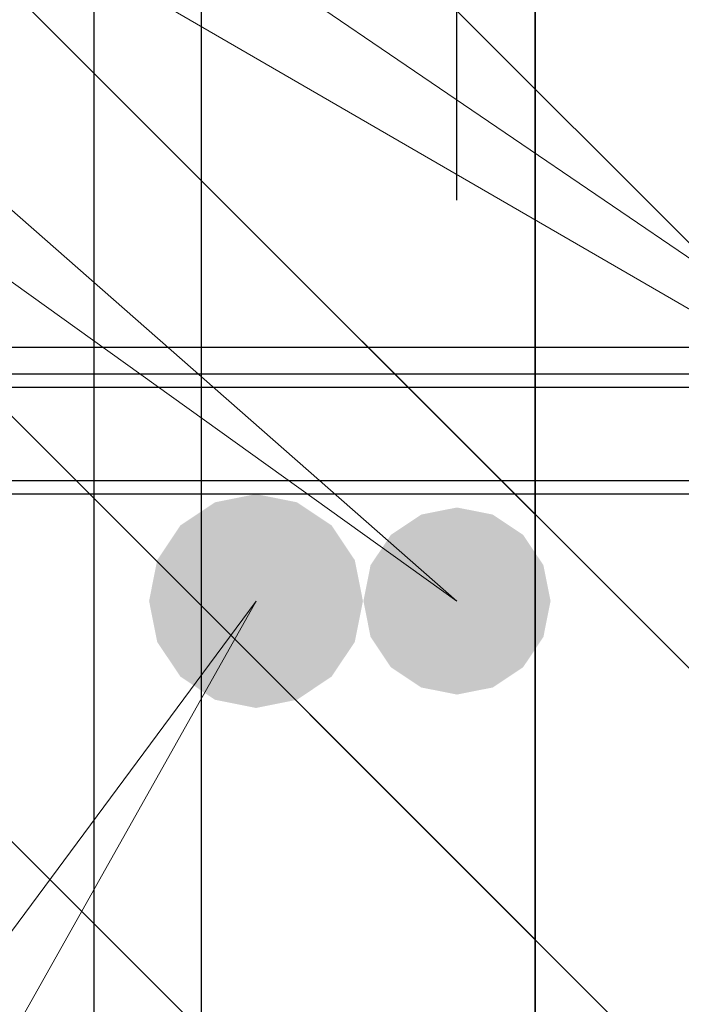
# Model space of a CAD drawing. Header units: metres. Extents: x -38 to 97, y -15 to 21.
# Tile 61 of 235: x 72.3073 to 72.3568, y 3.3168 to 3.3905. Entities that reach past the tile are written whole.
import ezdxf

# ---------------------------------------------------------------- set-up
doc = ezdxf.new("R2010")
doc.units = ezdxf.units.M
doc.header["$PDMODE"] = 65
for name, color, linetype, lineweight in [('XR$3$Арм.стержн. Арматура края', 96, 'Continuous', 35), ('XR$4$Арм. стержнями верхней зоны', 180, 'Continuous', 35), ('XR$4$Арм.стержн. Арматура края', 96, 'Continuous', 35), ('XR$4$Арм.стержн. Доп. арматура', 180, 'Continuous', 35), ('XR$4$Арм.стержн. Хомут', 240, 'Continuous', 35), ('XR$4$Арм.стержн.горизонт. 1', 180, 'Continuous', 35), ('XR$4$Размерная линия (1)', 7, 'Continuous', 13), ('XR$6$Арм. стержнями верхней зоны', 180, 'Continuous', 35), ('XR$6$Арм.стержн. Арматура края', 96, 'Continuous', 35), ('XR$6$Арм.стержн. Доп. арматура', 180, 'Continuous', 35), ('XR$6$Арм.стержн. Хомут', 240, 'Continuous', 35), ('XR$6$Арм.стержн.горизонт. 1', 180, 'Continuous', 35), ('XR$6$Размерная линия (1)', 7, 'Continuous', 13)]:
    doc.layers.add(name, color=color, linetype=linetype, lineweight=lineweight)
doc.styles.add('ISOCPEUR', font='txt')
doc.dimstyles.new('DIMSTYLE_23', dxfattribs={"dimtxt": 0.03, "dimasz": 0.03, "dimexe": 0, "dimexo": 0, "dimgap": 0.015, "dimtad": 2, "dimdec": 0, "dimlfac": 1000, "dimrnd": 5, "dimzin": 12, "dimdsep": 46, "dimtxsty": 'ISOCPEUR', "dimblk1": 'ALL_ML_STRICH', "dimblk2": 'ALL_ML_STRICH', "dimsah": 1, "dimcen": 0, "dimclrd": 7, "dimclre": 256, "dimclrt": 7, "dimadec": 0, "dimazin": 0, "dimtfac": 1, "dimtdec": 0, "dimtix": 1, "dimtmove": 2, "dimatfit": 3, "dimfxl": 0, "dimtvp": 1.2, "dimtzin": 0, "dimlwd": 0, "dimlwe": -3, "dimarcsym": 0})
doc.dimstyles.new('DIMSTYLE_24', dxfattribs={"dimtxt": 0.03, "dimasz": 0.03, "dimexe": 0, "dimexo": 0, "dimgap": 0.015, "dimtad": 2, "dimdec": 0, "dimlfac": 1000, "dimrnd": 5, "dimzin": 12, "dimdsep": 46, "dimtxsty": 'ISOCPEUR', "dimblk1": 'ALL_ML_STRICH', "dimblk2": 'ALL_ML_STRICH', "dimsah": 1, "dimcen": 0, "dimclrd": 7, "dimclre": 256, "dimclrt": 7, "dimadec": 0, "dimazin": 0, "dimtfac": 1, "dimtdec": 0, "dimtix": 1, "dimtmove": 2, "dimatfit": 3, "dimfxl": 0, "dimtzin": 0, "dimlwd": 0, "dimlwe": -3, "dimarcsym": 0})
pattern_1 = [(135, (0, 0), (-0.031819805, -0.031819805), [0.4, -0.05, 0, -0.05]), (135, (-0.01591, -0.01591), (-0.031819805, -0.031819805), [0.8, -0.1, 0.1, -0.1])]

# ---------------------------------------------------------------- blocks, each defined once
blk = doc.blocks.new('ALL_ML_STRICH')
at = {"color": 0, "linetype": 'ByBlock', "lineweight": -2}
for p, q in [((0, -0.5), (0, 0.5)), ((-0.3, -0.3), (0.3, 0.3)), ((-1, 0), (0.5, 0))]:
    blk.add_line(p, q, dxfattribs=at)
blk = doc.blocks.new('*D338')
at = {"layer": 'DEFPOINTS', "color": 7, "linetype": 'Continuous', "lineweight": 13, "transparency": 33554687}
for p in [(72.200139, 3.479037), (72.200139, 3.391972), (72.255139, 3.356972)]:
    blk.add_point(p, dxfattribs=at)
at = {"layer": 'XR$4$Размерная линия (1)', "color": 9, "linetype": 'Continuous', "lineweight": -2, "true_color": 0xc7c7c7, "transparency": 33554687}
for p, q in [((72.200139, 3.411972), (72.200139, 3.479037)), ((72.255139, 3.376972), (72.255139, 3.479037))]:
    blk.add_line(p, q, dxfattribs=at)
at = {"layer": 'XR$4$Размерная линия (1)', "color": 7, "linetype": 'Continuous', "lineweight": -2, "transparency": 33554687}
blk.add_line((72.200139, 3.479037), (72.255139, 3.479037), dxfattribs=at)
at = {"layer": 'XR$4$Размерная линия (1)', "color": 7, "linetype": 'Continuous', "lineweight": 13, "transparency": 33554687, "xscale": 0.03, "yscale": 0.03, "zscale": 0.03, "rotation": 180}
blk.add_blockref('ALL_ML_STRICH', (72.200139, 3.479037), dxfattribs=at)
at = {"layer": 'XR$4$Размерная линия (1)', "color": 7, "linetype": 'Continuous', "lineweight": 13, "transparency": 33554687, "xscale": 0.03, "yscale": 0.03, "zscale": 0.03}
blk.add_blockref('ALL_ML_STRICH', (72.255139, 3.479037), dxfattribs=at)
at = {"layer": 'XR$4$Размерная линия (1)', "color": 7, "linetype": 'Continuous', "lineweight": 13, "transparency": 33554687, "insert": (72.281413, 3.552915), "char_height": 0.03, "width": 0.06, "attachment_point": 5, "style": 'ISOCPEUR'}
blk.add_mtext('\\A1;{55}', dxfattribs=at)
blk = doc.blocks.new('*D339')
at = {"layer": 'DEFPOINTS', "color": 7, "linetype": 'Continuous', "lineweight": 13, "transparency": 33554687}
for p in [(72.255139, 3.479037), (72.255139, 3.356972), (72.340063, 3.356972)]:
    blk.add_point(p, dxfattribs=at)
at = {"layer": 'XR$4$Размерная линия (1)', "color": 9, "linetype": 'Continuous', "lineweight": -2, "true_color": 0xc7c7c7, "transparency": 33554687}
for p, q in [((72.255139, 3.376972), (72.255139, 3.479037)), ((72.340063, 3.376972), (72.340063, 3.479037))]:
    blk.add_line(p, q, dxfattribs=at)
at = {"layer": 'XR$4$Размерная линия (1)', "color": 7, "linetype": 'Continuous', "lineweight": -2, "transparency": 33554687}
blk.add_line((72.255139, 3.479037), (72.340063, 3.479037), dxfattribs=at)
at = {"layer": 'XR$4$Размерная линия (1)', "color": 7, "linetype": 'Continuous', "lineweight": 13, "transparency": 33554687, "xscale": 0.03, "yscale": 0.03, "zscale": 0.03, "rotation": 180}
blk.add_blockref('ALL_ML_STRICH', (72.255139, 3.479037), dxfattribs=at)
at = {"layer": 'XR$4$Размерная линия (1)', "color": 7, "linetype": 'Continuous', "lineweight": 13, "transparency": 33554687, "xscale": 0.03, "yscale": 0.03, "zscale": 0.03}
blk.add_blockref('ALL_ML_STRICH', (72.340063, 3.479037), dxfattribs=at)
at = {"layer": 'XR$4$Размерная линия (1)', "color": 7, "linetype": 'Continuous', "lineweight": 13, "transparency": 33554687, "insert": (72.299101, 3.501537), "char_height": 0.03, "width": 0.06, "attachment_point": 5, "style": 'ISOCPEUR'}
blk.add_mtext('\\A1;{85}', dxfattribs=at)
blk = doc.blocks.new('*D340')
at = {"layer": 'DEFPOINTS', "color": 7, "linetype": 'Continuous', "lineweight": 13, "transparency": 33554687}
for p in [(72.340063, 3.479037), (72.340063, 3.356972), (72.39514, 3.356972)]:
    blk.add_point(p, dxfattribs=at)
at = {"layer": 'XR$4$Размерная линия (1)', "color": 9, "linetype": 'Continuous', "lineweight": -2, "true_color": 0xc7c7c7, "transparency": 33554687}
for p, q in [((72.340063, 3.376972), (72.340063, 3.479037)), ((72.39514, 3.376972), (72.39514, 3.479037))]:
    blk.add_line(p, q, dxfattribs=at)
at = {"layer": 'XR$4$Размерная линия (1)', "color": 7, "linetype": 'Continuous', "lineweight": -2, "transparency": 33554687}
blk.add_line((72.340063, 3.479037), (72.39514, 3.479037), dxfattribs=at)
at = {"layer": 'XR$4$Размерная линия (1)', "color": 7, "linetype": 'Continuous', "lineweight": 13, "transparency": 33554687, "xscale": 0.03, "yscale": 0.03, "zscale": 0.03, "rotation": 180}
blk.add_blockref('ALL_ML_STRICH', (72.340063, 3.479037), dxfattribs=at)
at = {"layer": 'XR$4$Размерная линия (1)', "color": 7, "linetype": 'Continuous', "lineweight": 13, "transparency": 33554687, "xscale": 0.03, "yscale": 0.03, "zscale": 0.03}
blk.add_blockref('ALL_ML_STRICH', (72.39514, 3.479037), dxfattribs=at)
at = {"layer": 'XR$4$Размерная линия (1)', "color": 7, "linetype": 'Continuous', "lineweight": 13, "transparency": 33554687, "insert": (72.433659, 3.502243), "char_height": 0.03, "width": 0.06, "attachment_point": 5, "style": 'ISOCPEUR'}
blk.add_mtext('\\A1;{55}', dxfattribs=at)
blk = doc.blocks.new('*D695')
at = {"layer": 'DEFPOINTS', "color": 7, "linetype": 'Continuous', "lineweight": 13, "transparency": 33554687}
for p in [(72.200139, 3.479037), (72.200139, 3.391972), (72.255139, 3.356972)]:
    blk.add_point(p, dxfattribs=at)
at = {"layer": 'XR$6$Размерная линия (1)', "color": 9, "linetype": 'Continuous', "lineweight": -2, "true_color": 0xc7c7c7, "transparency": 33554687}
for p, q in [((72.200139, 3.411972), (72.200139, 3.479037)), ((72.255139, 3.376972), (72.255139, 3.479037))]:
    blk.add_line(p, q, dxfattribs=at)
at = {"layer": 'XR$6$Размерная линия (1)', "color": 7, "linetype": 'Continuous', "lineweight": -2, "transparency": 33554687}
blk.add_line((72.200139, 3.479037), (72.255139, 3.479037), dxfattribs=at)
at = {"layer": 'XR$6$Размерная линия (1)', "color": 7, "linetype": 'Continuous', "lineweight": 13, "transparency": 33554687, "xscale": 0.03, "yscale": 0.03, "zscale": 0.03, "rotation": 180}
blk.add_blockref('ALL_ML_STRICH', (72.200139, 3.479037), dxfattribs=at)
at = {"layer": 'XR$6$Размерная линия (1)', "color": 7, "linetype": 'Continuous', "lineweight": 13, "transparency": 33554687, "xscale": 0.03, "yscale": 0.03, "zscale": 0.03}
blk.add_blockref('ALL_ML_STRICH', (72.255139, 3.479037), dxfattribs=at)
at = {"layer": 'XR$6$Размерная линия (1)', "color": 7, "linetype": 'Continuous', "lineweight": 13, "transparency": 33554687, "insert": (72.281413, 3.552915), "char_height": 0.03, "width": 0.06, "attachment_point": 5, "style": 'ISOCPEUR'}
blk.add_mtext('\\A1;{55}', dxfattribs=at)
blk = doc.blocks.new('*D696')
at = {"layer": 'DEFPOINTS', "color": 7, "linetype": 'Continuous', "lineweight": 13, "transparency": 33554687}
for p in [(72.255139, 3.479037), (72.255139, 3.356972), (72.340063, 3.356972)]:
    blk.add_point(p, dxfattribs=at)
at = {"layer": 'XR$6$Размерная линия (1)', "color": 9, "linetype": 'Continuous', "lineweight": -2, "true_color": 0xc7c7c7, "transparency": 33554687}
for p, q in [((72.255139, 3.376972), (72.255139, 3.479037)), ((72.340063, 3.376972), (72.340063, 3.479037))]:
    blk.add_line(p, q, dxfattribs=at)
at = {"layer": 'XR$6$Размерная линия (1)', "color": 7, "linetype": 'Continuous', "lineweight": -2, "transparency": 33554687}
blk.add_line((72.255139, 3.479037), (72.340063, 3.479037), dxfattribs=at)
at = {"layer": 'XR$6$Размерная линия (1)', "color": 7, "linetype": 'Continuous', "lineweight": 13, "transparency": 33554687, "xscale": 0.03, "yscale": 0.03, "zscale": 0.03, "rotation": 180}
blk.add_blockref('ALL_ML_STRICH', (72.255139, 3.479037), dxfattribs=at)
at = {"layer": 'XR$6$Размерная линия (1)', "color": 7, "linetype": 'Continuous', "lineweight": 13, "transparency": 33554687, "xscale": 0.03, "yscale": 0.03, "zscale": 0.03}
blk.add_blockref('ALL_ML_STRICH', (72.340063, 3.479037), dxfattribs=at)
at = {"layer": 'XR$6$Размерная линия (1)', "color": 7, "linetype": 'Continuous', "lineweight": 13, "transparency": 33554687, "insert": (72.299101, 3.501537), "char_height": 0.03, "width": 0.06, "attachment_point": 5, "style": 'ISOCPEUR'}
blk.add_mtext('\\A1;{85}', dxfattribs=at)
blk = doc.blocks.new('*D697')
at = {"layer": 'DEFPOINTS', "color": 7, "linetype": 'Continuous', "lineweight": 13, "transparency": 33554687}
for p in [(72.340063, 3.479037), (72.340063, 3.356972), (72.39514, 3.356972)]:
    blk.add_point(p, dxfattribs=at)
at = {"layer": 'XR$6$Размерная линия (1)', "color": 9, "linetype": 'Continuous', "lineweight": -2, "true_color": 0xc7c7c7, "transparency": 33554687}
for p, q in [((72.340063, 3.376972), (72.340063, 3.479037)), ((72.39514, 3.376972), (72.39514, 3.479037))]:
    blk.add_line(p, q, dxfattribs=at)
at = {"layer": 'XR$6$Размерная линия (1)', "color": 7, "linetype": 'Continuous', "lineweight": -2, "transparency": 33554687}
blk.add_line((72.340063, 3.479037), (72.39514, 3.479037), dxfattribs=at)
at = {"layer": 'XR$6$Размерная линия (1)', "color": 7, "linetype": 'Continuous', "lineweight": 13, "transparency": 33554687, "xscale": 0.03, "yscale": 0.03, "zscale": 0.03, "rotation": 180}
blk.add_blockref('ALL_ML_STRICH', (72.340063, 3.479037), dxfattribs=at)
at = {"layer": 'XR$6$Размерная линия (1)', "color": 7, "linetype": 'Continuous', "lineweight": 13, "transparency": 33554687, "xscale": 0.03, "yscale": 0.03, "zscale": 0.03}
blk.add_blockref('ALL_ML_STRICH', (72.39514, 3.479037), dxfattribs=at)
at = {"layer": 'XR$6$Размерная линия (1)', "color": 7, "linetype": 'Continuous', "lineweight": 13, "transparency": 33554687, "insert": (72.433659, 3.502243), "char_height": 0.03, "width": 0.06, "attachment_point": 5, "style": 'ISOCPEUR'}
blk.add_mtext('\\A1;{55}', dxfattribs=at)

msp = doc.modelspace()

# ---------------------------------------------------------------- hatches: boundary and pattern name
at = {"linetype": 'Continuous', "lineweight": 13, "transparency": 33554687}
h = msp.add_hatch(dxfattribs=at)
h.set_pattern_fill('__________540', scale=0.015, style=0, pattern_type=2)
h.set_pattern_definition(pattern_1)
h.paths.add_polyline_path([(72.345916, 3.618307), (72.125916, 3.618307), (72.125916, 3.498307), (72.045916, 3.458307), (72.045916, 3.258307), (72.345916, 3.258307)], flags=0)
h = msp.add_hatch(dxfattribs=at)
h.set_pattern_fill('__________540', scale=0.015, style=0, pattern_type=2)
h.set_pattern_definition(pattern_1)
h.paths.add_polyline_path([(72.20014, 3.391972), (72.20014, 3.191972), (72.627321, 3.191972), (72.627321, 3.391972)], flags=0)
h = msp.add_hatch(dxfattribs=at)
h.set_pattern_fill('__________540', scale=0.015, style=0, pattern_type=2)
h.set_pattern_definition(pattern_1)
h.paths.add_polyline_path([(72.20014, 3.391972), (72.20014, 3.191972), (72.627321, 3.191972), (72.627321, 3.391972)], flags=0)
at = {"layer": 'XR$4$Арм.стержн. Доп. арматура', "linetype": 'Continuous', "lineweight": 50, "transparency": 33554687}
msp.add_hatch(color=7, dxfattribs=at).paths.add_polyline_path([(72.347063, 3.346972), (72.346531, 3.349651), (72.345013, 3.351922), (72.342742, 3.353439), (72.340063, 3.353972), (72.337385, 3.353439), (72.335114, 3.351922), (72.333596, 3.349651), (72.333063, 3.346972), (72.333596, 3.344293), (72.335114, 3.342022), (72.337385, 3.340505), (72.340063, 3.339972), (72.342742, 3.340505), (72.345013, 3.342022), (72.346531, 3.344293)])
at = {"layer": 'XR$4$Арм.стержн.горизонт. 1', "linetype": 'Continuous', "lineweight": 50, "transparency": 33554687}
msp.add_hatch(color=7, dxfattribs=at).paths.add_polyline_path([(72.333026, 3.346972), (72.332417, 3.350034), (72.330682, 3.352629), (72.328087, 3.354363), (72.325026, 3.354972), (72.321964, 3.354363), (72.319369, 3.352629), (72.317634, 3.350034), (72.317026, 3.346972), (72.317634, 3.343911), (72.319369, 3.341315), (72.321964, 3.339581), (72.325026, 3.338972), (72.328087, 3.339581), (72.330682, 3.341315), (72.332417, 3.343911)])
at = {"layer": 'XR$6$Арм.стержн. Доп. арматура', "linetype": 'Continuous', "lineweight": 50, "transparency": 33554687}
msp.add_hatch(color=7, dxfattribs=at).paths.add_polyline_path([(72.347063, 3.346972), (72.346531, 3.349651), (72.345013, 3.351922), (72.342742, 3.353439), (72.340063, 3.353972), (72.337385, 3.353439), (72.335114, 3.351922), (72.333596, 3.349651), (72.333063, 3.346972), (72.333596, 3.344293), (72.335114, 3.342022), (72.337385, 3.340505), (72.340063, 3.339972), (72.342742, 3.340505), (72.345013, 3.342022), (72.346531, 3.344293)])
at = {"layer": 'XR$6$Арм.стержн.горизонт. 1', "linetype": 'Continuous', "lineweight": 50, "transparency": 33554687}
msp.add_hatch(color=7, dxfattribs=at).paths.add_polyline_path([(72.333026, 3.346972), (72.332417, 3.350034), (72.330682, 3.352629), (72.328087, 3.354363), (72.325026, 3.354972), (72.321964, 3.354363), (72.319369, 3.352629), (72.317634, 3.350034), (72.317026, 3.346972), (72.317634, 3.343911), (72.319369, 3.341315), (72.321964, 3.339581), (72.325026, 3.338972), (72.328087, 3.339581), (72.330682, 3.341315), (72.332417, 3.343911)])

# ---------------------------------------------------------------- linework, layer by layer
at = {"color": 7, "linetype": 'Continuous', "lineweight": 35, "transparency": 33554687}
msp.add_line((72.345916, 3.258307), (72.345916, 3.418307), dxfattribs=at)
at = {"layer": 'XR$3$Арм.стержн. Арматура края', "color": 40, "linetype": 'Continuous', "lineweight": 25, "transparency": 33554687}
for points in [[(72.320916, 3.518307), (72.320916, 3.309984), (72.320236, 3.305104), (72.318562, 3.300023), (72.315943, 3.295347), (72.312726, 3.291496), (72.308875, 3.28828), (72.304199, 3.285661), (72.299119, 3.283986), (72.294239, 3.283307), (72.097593, 3.283307)], [(72.098147, 3.291307), (72.293685, 3.291307), (72.2973, 3.29181), (72.300962, 3.293017), (72.304317, 3.294896), (72.307046, 3.297176), (72.309326, 3.299905), (72.311205, 3.30326), (72.312412, 3.306922), (72.312916, 3.310538), (72.312916, 3.518307)]]:
    msp.add_lwpolyline(points, dxfattribs=at)
at = {"layer": 'XR$4$Арм. стержнями верхней зоны', "color": 4, "linetype": 'Continuous', "lineweight": 25, "transparency": 33554687}
msp.add_lwpolyline([(72.225139, 3.365972), (72.632321, 3.365972), (72.632321, 3.355972), (72.225139, 3.355972), (72.225139, 3.365972)], dxfattribs=at)
msp.add_lwpolyline([(72.225139, 3.365972), (72.632321, 3.365972), (72.632321, 3.355972), (72.225139, 3.355972), (72.225139, 3.365972)], dxfattribs=at)
at = {"layer": 'XR$4$Арм.стержн. Арматура края', "color": 4, "linetype": 'Continuous', "lineweight": 25, "transparency": 33554687}
for points in [[(72.632321, 3.231972), (72.253704, 3.231972), (72.248488, 3.232698), (72.243049, 3.234491), (72.23804, 3.237296), (72.233912, 3.240745), (72.230464, 3.244873), (72.227658, 3.249882), (72.225865, 3.255321), (72.225139, 3.260537), (72.225139, 3.337408), (72.225865, 3.342623), (72.227658, 3.348063), (72.230464, 3.353072), (72.233912, 3.3572), (72.23804, 3.360648), (72.243049, 3.363453), (72.248488, 3.365246), (72.253704, 3.365972), (72.632321, 3.365972)], [(72.632321, 3.355972), (72.254396, 3.355972), (72.250761, 3.355466), (72.247095, 3.354258), (72.243737, 3.352378), (72.241011, 3.3501), (72.238734, 3.347374), (72.236854, 3.344017), (72.235645, 3.34035), (72.235139, 3.336715), (72.235139, 3.261229), (72.235645, 3.257594), (72.236854, 3.253927), (72.238734, 3.25057), (72.241011, 3.247844), (72.243737, 3.245567), (72.247095, 3.243687), (72.250761, 3.242478), (72.254396, 3.241972), (72.632321, 3.241972)]]:
    msp.add_lwpolyline(points, dxfattribs=at)
at = {"layer": 'XR$4$Арм.стержн. Доп. арматура', "color": 7, "linetype": 'Continuous', "lineweight": 13, "transparency": 33554687}
for q in [(72.39514, 3.346972), (72.340063, 3.346972)]:
    msp.add_line((72.150083, 3.513778), q, dxfattribs=at)
at = {"layer": 'XR$4$Арм.стержн. Хомут', "color": 40, "linetype": 'Continuous', "lineweight": 25, "transparency": 33554687}
for points in [[(72.225101, 3.143649), (72.225101, 3.336295), (72.22578, 3.341175), (72.227455, 3.346255), (72.230074, 3.350932), (72.233291, 3.354782), (72.237142, 3.357999), (72.241818, 3.360618), (72.246898, 3.362293), (72.251778, 3.362972), (72.398463, 3.362972), (72.403343, 3.362293), (72.408423, 3.360618), (72.413099, 3.357999), (72.41695, 3.354782), (72.420167, 3.350932), (72.422786, 3.346255), (72.424461, 3.341175), (72.42514, 3.336295), (72.42514, 3.143649)], [(72.225101, 3.143649), (72.225101, 3.336295), (72.22578, 3.341175), (72.227455, 3.346255), (72.230074, 3.350932), (72.233291, 3.354782), (72.237142, 3.357999), (72.241818, 3.360618), (72.246898, 3.362293), (72.251778, 3.362972), (72.398463, 3.362972), (72.403343, 3.362293), (72.408423, 3.360618), (72.413099, 3.357999), (72.41695, 3.354782), (72.420167, 3.350932), (72.422786, 3.346255), (72.424461, 3.341175), (72.42514, 3.336295), (72.42514, 3.143649)], [(72.225101, 3.143649), (72.225101, 3.336295), (72.22578, 3.341175), (72.227455, 3.346255), (72.230074, 3.350932), (72.233291, 3.354782), (72.237142, 3.357999), (72.241818, 3.360618), (72.246898, 3.362293), (72.251778, 3.362972), (72.398463, 3.362972), (72.403343, 3.362293), (72.408423, 3.360618), (72.413099, 3.357999), (72.41695, 3.354782), (72.420167, 3.350932), (72.422786, 3.346255), (72.424461, 3.341175), (72.42514, 3.336295), (72.42514, 3.143649)], [(72.41714, 3.144203), (72.41714, 3.335741), (72.416637, 3.339357), (72.415429, 3.343019), (72.413551, 3.346374), (72.411271, 3.349103), (72.408541, 3.351383), (72.405186, 3.353262), (72.401524, 3.354469), (72.397909, 3.354972), (72.252332, 3.354972), (72.248716, 3.354469), (72.245054, 3.353262), (72.2417, 3.351383), (72.23897, 3.349103), (72.23669, 3.346374), (72.234812, 3.343019), (72.233604, 3.339357), (72.233101, 3.335741), (72.233101, 3.144203)], [(72.41714, 3.144203), (72.41714, 3.335741), (72.416637, 3.339357), (72.415429, 3.343019), (72.413551, 3.346374), (72.411271, 3.349103), (72.408541, 3.351383), (72.405186, 3.353262), (72.401524, 3.354469), (72.397909, 3.354972), (72.252332, 3.354972), (72.248716, 3.354469), (72.245054, 3.353262), (72.2417, 3.351383), (72.23897, 3.349103), (72.23669, 3.346374), (72.234812, 3.343019), (72.233604, 3.339357), (72.233101, 3.335741), (72.233101, 3.144203)], [(72.41714, 3.144203), (72.41714, 3.335741), (72.416637, 3.339357), (72.415429, 3.343019), (72.413551, 3.346374), (72.411271, 3.349103), (72.408541, 3.351383), (72.405186, 3.353262), (72.401524, 3.354469), (72.397909, 3.354972), (72.252332, 3.354972), (72.248716, 3.354469), (72.245054, 3.353262), (72.2417, 3.351383), (72.23897, 3.349103), (72.23669, 3.346374), (72.234812, 3.343019), (72.233604, 3.339357), (72.233101, 3.335741), (72.233101, 3.144203)]]:
    msp.add_lwpolyline(points, dxfattribs=at)
at = {"layer": 'XR$4$Арм.стержн.горизонт. 1', "color": 7, "linetype": 'Continuous', "lineweight": 13, "transparency": 33554687}
msp.add_line((72.053669, 2.980558), (72.325026, 3.346972), dxfattribs=at)
at = {"layer": 'XR$6$Арм. стержнями верхней зоны', "color": 4, "linetype": 'Continuous', "lineweight": 25, "transparency": 33554687}
msp.add_lwpolyline([(72.225139, 3.365972), (72.632321, 3.365972), (72.632321, 3.355972), (72.225139, 3.355972), (72.225139, 3.365972)], dxfattribs=at)
msp.add_lwpolyline([(72.225139, 3.365972), (72.632321, 3.365972), (72.632321, 3.355972), (72.225139, 3.355972), (72.225139, 3.365972)], dxfattribs=at)
at = {"layer": 'XR$6$Арм.стержн. Арматура края', "color": 4, "linetype": 'Continuous', "lineweight": 25, "transparency": 33554687}
for points in [[(72.632321, 3.231972), (72.253704, 3.231972), (72.248488, 3.232698), (72.243049, 3.234491), (72.23804, 3.237296), (72.233912, 3.240745), (72.230464, 3.244873), (72.227658, 3.249882), (72.225865, 3.255321), (72.225139, 3.260537), (72.225139, 3.337408), (72.225865, 3.342623), (72.227658, 3.348063), (72.230464, 3.353072), (72.233912, 3.3572), (72.23804, 3.360648), (72.243049, 3.363453), (72.248488, 3.365246), (72.253704, 3.365972), (72.632321, 3.365972)], [(72.632321, 3.355972), (72.254396, 3.355972), (72.250761, 3.355466), (72.247095, 3.354258), (72.243737, 3.352378), (72.241011, 3.3501), (72.238734, 3.347374), (72.236854, 3.344017), (72.235645, 3.34035), (72.235139, 3.336715), (72.235139, 3.261229), (72.235645, 3.257594), (72.236854, 3.253927), (72.238734, 3.25057), (72.241011, 3.247844), (72.243737, 3.245567), (72.247095, 3.243687), (72.250761, 3.242478), (72.254396, 3.241972), (72.632321, 3.241972)]]:
    msp.add_lwpolyline(points, dxfattribs=at)
at = {"layer": 'XR$6$Арм.стержн. Доп. арматура', "color": 7, "linetype": 'Continuous', "lineweight": 13, "transparency": 33554687}
for q in [(72.39514, 3.346972), (72.340063, 3.346972)]:
    msp.add_line((72.107274, 3.513744), q, dxfattribs=at)
at = {"layer": 'XR$6$Арм.стержн. Хомут', "color": 40, "linetype": 'Continuous', "lineweight": 25, "transparency": 33554687}
for points in [[(72.225101, 3.139824), (72.225101, 3.337295), (72.22578, 3.342175), (72.227455, 3.347255), (72.230074, 3.351932), (72.233291, 3.355782), (72.237142, 3.358999), (72.241818, 3.361618), (72.246898, 3.363293), (72.251778, 3.363972), (72.398463, 3.363972), (72.403343, 3.363293), (72.408423, 3.361618), (72.413099, 3.358999), (72.41695, 3.355782), (72.420167, 3.351932), (72.422786, 3.347255), (72.424461, 3.342175), (72.42514, 3.337295), (72.42514, 3.143649)], [(72.225101, 3.139824), (72.225101, 3.337295), (72.22578, 3.342175), (72.227455, 3.347255), (72.230074, 3.351932), (72.233291, 3.355782), (72.237142, 3.358999), (72.241818, 3.361618), (72.246898, 3.363293), (72.251778, 3.363972), (72.398463, 3.363972), (72.403343, 3.363293), (72.408423, 3.361618), (72.413099, 3.358999), (72.41695, 3.355782), (72.420167, 3.351932), (72.422786, 3.347255), (72.424461, 3.342175), (72.42514, 3.337295), (72.42514, 3.143649)], [(72.225101, 3.139824), (72.225101, 3.337295), (72.22578, 3.342175), (72.227455, 3.347255), (72.230074, 3.351932), (72.233291, 3.355782), (72.237142, 3.358999), (72.241818, 3.361618), (72.246898, 3.363293), (72.251778, 3.363972), (72.398463, 3.363972), (72.403343, 3.363293), (72.408423, 3.361618), (72.413099, 3.358999), (72.41695, 3.355782), (72.420167, 3.351932), (72.422786, 3.347255), (72.424461, 3.342175), (72.42514, 3.337295), (72.42514, 3.143649)], [(72.41714, 3.144203), (72.41714, 3.336741), (72.416637, 3.340357), (72.415429, 3.344019), (72.413551, 3.347374), (72.411271, 3.350103), (72.408541, 3.352383), (72.405186, 3.354262), (72.401524, 3.355469), (72.397909, 3.355972), (72.252332, 3.355972), (72.248716, 3.355469), (72.245054, 3.354262), (72.2417, 3.352383), (72.23897, 3.350103), (72.23669, 3.347374), (72.234812, 3.344019), (72.233604, 3.340357), (72.233101, 3.336741), (72.233101, 3.140378)], [(72.41714, 3.144203), (72.41714, 3.336741), (72.416637, 3.340357), (72.415429, 3.344019), (72.413551, 3.347374), (72.411271, 3.350103), (72.408541, 3.352383), (72.405186, 3.354262), (72.401524, 3.355469), (72.397909, 3.355972), (72.252332, 3.355972), (72.248716, 3.355469), (72.245054, 3.354262), (72.2417, 3.352383), (72.23897, 3.350103), (72.23669, 3.347374), (72.234812, 3.344019), (72.233604, 3.340357), (72.233101, 3.336741), (72.233101, 3.140378)], [(72.41714, 3.144203), (72.41714, 3.336741), (72.416637, 3.340357), (72.415429, 3.344019), (72.413551, 3.347374), (72.411271, 3.350103), (72.408541, 3.352383), (72.405186, 3.354262), (72.401524, 3.355469), (72.397909, 3.355972), (72.252332, 3.355972), (72.248716, 3.355469), (72.245054, 3.354262), (72.2417, 3.352383), (72.23897, 3.350103), (72.23669, 3.347374), (72.234812, 3.344019), (72.233604, 3.340357), (72.233101, 3.336741), (72.233101, 3.140378)]]:
    msp.add_lwpolyline(points, dxfattribs=at)
at = {"layer": 'XR$6$Арм.стержн.горизонт. 1', "color": 7, "linetype": 'Continuous', "lineweight": 13, "transparency": 33554687}
msp.add_line((72.114175, 2.97167), (72.325026, 3.346972), dxfattribs=at)

# ---------------------------------------------------------------- dimensions: what is measured, and where the dimension line sits
at = {"layer": 'XR$4$Размерная линия (1)', "color": 7, "linetype": 'Continuous', "lineweight": 13, "transparency": 33554687}
for base, p1, p2, dimstyle, picture, middle in [((72.255139, 3.479037), (72.200139, 3.411972), (72.255139, 3.376972), 'DIMSTYLE_23', '*D338', (72.281413, 3.552915)), ((72.39514, 3.479037), (72.340063, 3.376972), (72.39514, 3.376972), 'DIMSTYLE_23', '*D340', (72.433659, 3.502243)), ((72.340063, 3.479037), (72.255139, 3.376972), (72.340063, 3.376972), 'DIMSTYLE_24', '*D339', (72.299101, 3.501537))]:
    dim = msp.add_linear_dim(base=base, p1=p1, p2=p2, dimstyle=dimstyle, override={"dimpost": '<>', "dimclrd": 7, "dimclre": 9, "dimclrt": 7, "dimlwd": 0, "dimlwe": 65533}, dxfattribs=at)
    dim.commit()
    dim.dimension.update_dxf_attribs({"geometry": picture, "text_midpoint": middle, "dimtype": 160})
at = {"layer": 'XR$6$Размерная линия (1)', "color": 7, "linetype": 'Continuous', "lineweight": 13, "transparency": 33554687}
for base, p1, p2, dimstyle, picture, middle in [((72.255139, 3.479037), (72.200139, 3.411972), (72.255139, 3.376972), 'DIMSTYLE_23', '*D695', (72.281413, 3.552915)), ((72.39514, 3.479037), (72.340063, 3.376972), (72.39514, 3.376972), 'DIMSTYLE_23', '*D697', (72.433659, 3.502243)), ((72.340063, 3.479037), (72.255139, 3.376972), (72.340063, 3.376972), 'DIMSTYLE_24', '*D696', (72.299101, 3.501537))]:
    dim = msp.add_linear_dim(base=base, p1=p1, p2=p2, dimstyle=dimstyle, override={"dimpost": '<>', "dimclrd": 7, "dimclre": 9, "dimclrt": 7, "dimlwd": 0, "dimlwe": 65533}, dxfattribs=at)
    dim.commit()
    dim.dimension.update_dxf_attribs({"geometry": picture, "text_midpoint": middle, "dimtype": 160})

doc.saveas('drawing.dxf')
